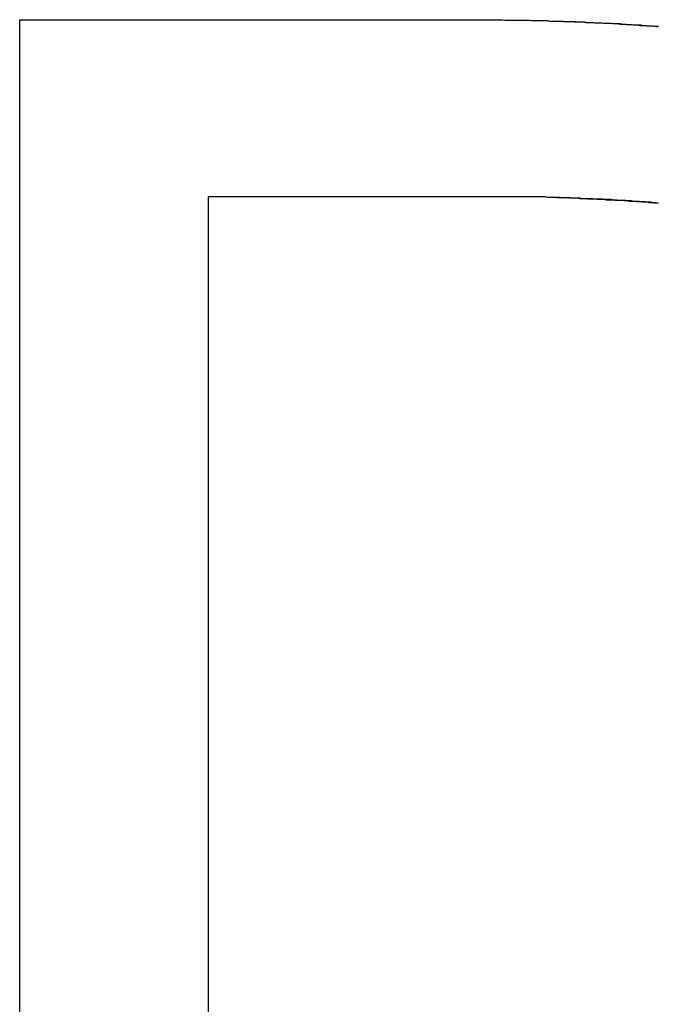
# Model space of a CAD drawing. Extents: x 1917 to 3682, y 1570 to 2675.
# Tile 55 of 166: x 1974.85 to 1976.3, y 2399.49 to 2401.73. Entities that reach past the tile are written whole.
import ezdxf

# ---------------------------------------------------------------- set-up
doc = ezdxf.new("R2010")
doc.units = 0
doc.header["$MEASUREMENT"] = 0
doc.layers.add('KF_SEQUENZA_10_NW_FRONT', color=7, linetype='CONTINUOUS')
doc.layers.add('KF_SEQUENZA_5_NW_REAR', color=7, linetype='CONTINUOUS')

# ---------------------------------------------------------------- blocks, each defined once
blk = doc.blocks.new('KF_SEQUENZA_5_NW_FRONT')
at = {"layer": 'KF_SEQUENZA_10_NW_FRONT'}
for p, q in [((-128.4257, -255.1921), (-128.4257, -250.7044)), ((-128.4257, -250.7044), (-127.3356, -250.7044)), ((-128.4257, -250.7044), (-127.3356, -250.7044)), ((-128.4257, -255.1921), (-128.4257, -250.7044)), ((-127.2458, -251.1079), (-127.9962, -251.1079)), ((-127.9962, -251.1079), (-127.9962, -255.1921)), ((-127.9962, -251.1079), (-127.9962, -255.1921)), ((-127.2458, -251.1079), (-127.9962, -251.1079))]:
    blk.add_line(p, q, dxfattribs=at)
for points in [[(-127.336, -250.704, 0), (-127.331, -250.704, 0), (-127.325, -250.704, 0), (-127.32, -250.705, 0), (-127.315, -250.705, 0), (-127.31, -250.705, 0), (-127.305, -250.705, 0), (-127.3, -250.705, 0), (-127.295, -250.705, 0), (-127.29, -250.705, 0), (-127.285, -250.705, 0), (-127.28, -250.705, 0), (-127.275, -250.705, 0), (-127.27, -250.705, 0), (-127.265, -250.705, 0), (-127.259, -250.706, 0), (-127.254, -250.706, 0), (-127.249, -250.706, 0), (-127.244, -250.706, 0), (-127.239, -250.706, 0), (-127.234, -250.706, 0), (-127.229, -250.706, 0), (-127.224, -250.706, 0), (-127.219, -250.707, 0), (-127.213, -250.707, 0), (-127.208, -250.707, 0), (-127.203, -250.707, 0), (-127.198, -250.707, 0), (-127.193, -250.707, 0), (-127.188, -250.708, 0), (-127.183, -250.708, 0), (-127.178, -250.708, 0), (-127.172, -250.708, 0), (-127.167, -250.708, 0), (-127.162, -250.709, 0), (-127.157, -250.709, 0), (-127.152, -250.709, 0), (-127.147, -250.709, 0), (-127.142, -250.709, 0), (-127.136, -250.71, 0), (-127.131, -250.71, 0), (-127.126, -250.71, 0), (-127.121, -250.71, 0), (-127.116, -250.711, 0), (-127.111, -250.711, 0), (-127.105, -250.711, 0), (-127.1, -250.711, 0), (-127.095, -250.712, 0), (-127.09, -250.712, 0), (-127.085, -250.712, 0), (-127.08, -250.712, 0), (-127.075, -250.713, 0), (-127.069, -250.713, 0), (-127.064, -250.713, 0), (-127.059, -250.714, 0), (-127.054, -250.714, 0), (-127.049, -250.714, 0), (-127.044, -250.715, 0), (-127.038, -250.715, 0), (-127.033, -250.715, 0), (-127.028, -250.716, 0), (-127.023, -250.716, 0), (-127.018, -250.716, 0), (-127.013, -250.717, 0), (-127.008, -250.717, 0), (-127.002, -250.717, 0), (-126.997, -250.718, 0), (-126.992, -250.718, 0), (-126.987, -250.718, 0), (-126.982, -250.719, 0), (-126.977, -250.719, 0), (-126.972, -250.72, 0)], [(-127.336, -250.704, 0), (-127.328, -250.704, 0), (-127.321, -250.705, 0), (-127.314, -250.705, 0), (-127.307, -250.705, 0), (-127.3, -250.705, 0), (-127.293, -250.705, 0), (-127.286, -250.705, 0), (-127.279, -250.705, 0), (-127.272, -250.705, 0), (-127.265, -250.705, 0), (-127.258, -250.706, 0), (-127.251, -250.706, 0), (-127.244, -250.706, 0), (-127.237, -250.706, 0), (-127.23, -250.706, 0), (-127.223, -250.706, 0), (-127.216, -250.707, 0), (-127.209, -250.707, 0), (-127.202, -250.707, 0), (-127.195, -250.707, 0), (-127.188, -250.707, 0), (-127.181, -250.708, 0), (-127.174, -250.708, 0), (-127.167, -250.708, 0), (-127.16, -250.708, 0), (-127.153, -250.709, 0), (-127.146, -250.709, 0), (-127.139, -250.709, 0), (-127.133, -250.71, 0), (-127.126, -250.71, 0), (-127.119, -250.71, 0), (-127.112, -250.711, 0), (-127.105, -250.711, 0), (-127.098, -250.711, 0), (-127.092, -250.712, 0), (-127.085, -250.712, 0), (-127.078, -250.712, 0), (-127.071, -250.713, 0), (-127.065, -250.713, 0), (-127.058, -250.713, 0), (-127.051, -250.714, 0), (-127.044, -250.714, 0), (-127.038, -250.715, 0), (-127.031, -250.715, 0), (-127.024, -250.716, 0), (-127.017, -250.716, 0), (-127.011, -250.716, 0), (-127.004, -250.717, 0), (-126.998, -250.717, 0), (-126.991, -250.718, 0), (-126.984, -250.718, 0), (-126.978, -250.719, 0), (-126.971, -250.719, 0)], [(-126.973, -251.122, 0), (-126.977, -251.122, 0), (-126.981, -251.122, 0), (-126.984, -251.121, 0), (-126.988, -251.121, 0), (-126.992, -251.121, 0), (-126.996, -251.12, 0), (-127, -251.12, 0), (-127.004, -251.12, 0), (-127.008, -251.12, 0), (-127.012, -251.119, 0), (-127.016, -251.119, 0), (-127.02, -251.119, 0), (-127.024, -251.118, 0), (-127.028, -251.118, 0), (-127.033, -251.118, 0), (-127.037, -251.118, 0), (-127.041, -251.117, 0), (-127.046, -251.117, 0), (-127.05, -251.117, 0), (-127.055, -251.116, 0), (-127.06, -251.116, 0), (-127.064, -251.116, 0), (-127.069, -251.116, 0), (-127.074, -251.115, 0), (-127.079, -251.115, 0), (-127.084, -251.115, 0), (-127.089, -251.115, 0), (-127.094, -251.114, 0), (-127.099, -251.114, 0), (-127.105, -251.114, 0), (-127.11, -251.114, 0), (-127.116, -251.113, 0), (-127.121, -251.113, 0), (-127.127, -251.113, 0), (-127.132, -251.113, 0), (-127.138, -251.112, 0), (-127.144, -251.112, 0), (-127.15, -251.112, 0), (-127.156, -251.111, 0), (-127.163, -251.111, 0), (-127.169, -251.111, 0), (-127.175, -251.111, 0), (-127.182, -251.11, 0), (-127.188, -251.11, 0), (-127.195, -251.11, 0), (-127.202, -251.11, 0), (-127.209, -251.109, 0), (-127.216, -251.109, 0), (-127.223, -251.109, 0), (-127.231, -251.108, 0), (-127.238, -251.108, 0), (-127.246, -251.108, 0)], [(-126.971, -251.122, 0), (-126.977, -251.121, 0), (-126.983, -251.121, 0), (-126.989, -251.12, 0), (-126.995, -251.12, 0), (-127.001, -251.119, 0), (-127.007, -251.119, 0), (-127.014, -251.118, 0), (-127.02, -251.118, 0), (-127.026, -251.118, 0), (-127.033, -251.117, 0), (-127.039, -251.117, 0), (-127.045, -251.116, 0), (-127.052, -251.116, 0), (-127.059, -251.116, 0), (-127.065, -251.115, 0), (-127.072, -251.115, 0), (-127.079, -251.114, 0), (-127.085, -251.114, 0), (-127.092, -251.114, 0), (-127.099, -251.113, 0), (-127.106, -251.113, 0), (-127.113, -251.113, 0), (-127.121, -251.112, 0), (-127.128, -251.112, 0), (-127.135, -251.112, 0), (-127.143, -251.112, 0), (-127.15, -251.111, 0), (-127.157, -251.111, 0), (-127.165, -251.111, 0), (-127.173, -251.11, 0), (-127.181, -251.11, 0), (-127.188, -251.11, 0), (-127.196, -251.109, 0), (-127.204, -251.109, 0), (-127.212, -251.109, 0), (-127.221, -251.109, 0), (-127.229, -251.108, 0), (-127.237, -251.108, 0), (-127.246, -251.108, 0)]]:
    blk.add_polyline3d(points, dxfattribs=at)

msp = doc.modelspace()

# ---------------------------------------------------------------- block references
at = {"layer": 'KF_SEQUENZA_5_NW_REAR'}
msp.add_blockref('KF_SEQUENZA_5_NW_FRONT', (2103.2754, 2652.4357), dxfattribs=at)

doc.saveas('drawing.dxf')
